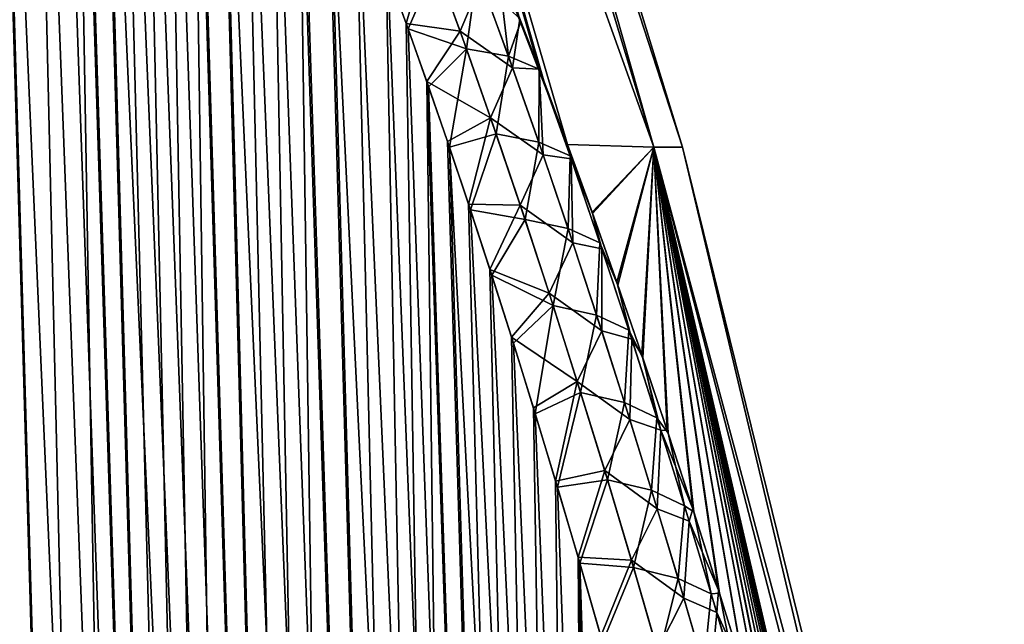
# Model space of a CAD drawing. Header units: metres. Extents: x -109 to 109, y -108 to 40.
# Tile 71 of 216: x -59.36 to -54.26, y -75.59 to -72.45. Entities that reach past the tile are written whole.
import ezdxf

# ---------------------------------------------------------------- set-up
doc = ezdxf.new("R2010")
doc.units = ezdxf.units.M
doc.layers.add('solid_K_24_42_18_000C86_XXX', color=7, linetype='CONTINUOUS')

msp = doc.modelspace()

# ---------------------------------------------------------------- linework, layer by layer
at = {"layer": 'solid_K_24_42_18_000C86_XXX'}
for points in [[(-56.520027, -73.101036, 4.900939), (-58.465542, -66.448959, 4.274245), (-59.083694, -66.448959, 6.339016)], [(-56.638195, -72.784981, 5.012457), (-56.520027, -73.101036, 4.900939), (-59.083694, -66.448959, 6.339016)], [(-56.666397, -72.710747, 5.039349), (-56.638195, -72.784981, 5.012457), (-59.083694, -66.448959, 6.339016)], [(-56.761398, -72.464005, 5.130645), (-56.666397, -72.710747, 5.039349), (-59.083694, -66.448959, 6.339016)], [(-56.882927, -72.156258, 5.249558), (-56.761398, -72.464005, 5.130645), (-59.083694, -66.448959, 6.339016)], [(-56.072777, -73.114449, -2.469737), (-58.465542, -66.448959, -4.274245), (-58.091278, -66.448959, -2.151671)], [(-56.666431, -72.710678, -5.039412), (-56.767063, -72.449486, -5.136169), (-58.465542, -66.448959, -4.274245)], [(-56.643753, -72.770332, -5.017775), (-56.666431, -72.710678, -5.039412), (-58.465542, -66.448959, -4.274245)], [(-56.520153, -73.1007, -4.901075), (-56.643753, -72.770332, -5.017775), (-58.465542, -66.448959, -4.274245)], [(-56.072777, -73.114449, -2.469737), (-56.520153, -73.1007, -4.901075), (-58.465542, -66.448959, -4.274245)], [(-56.072765, -73.114449, 2.46963), (-58.091278, -66.448959, 2.151671), (-58.465542, -66.448959, 4.274245)], [(-56.072765, -73.114449, 2.46963), (-58.465542, -66.448959, 4.274245), (-56.520027, -73.101036, 4.900939)], [(-56.072777, -73.114449, -2.469737), (-58.091278, -66.448959, -2.151671), (-57.965958, -66.448959)], [(-58.091278, -66.448959, 2.151671), (-55.924019, -73.114449), (-57.965958, -66.448959)], [(-56.072765, -73.114449, 2.46963), (-55.924019, -73.114449), (-58.091278, -66.448959, 2.151671)], [(-55.924019, -73.114449), (-56.072777, -73.114449, -2.469737), (-57.965958, -66.448959)], [(-58.977177, -102.831841, 10.116003), (-60.170582, -68.200897, 9.769221), (-60.320919, -68.267998, 10.050425)], [(-58.977177, -102.831841, 10.116003), (-60.017929, -68.180771, 9.498561), (-60.170582, -68.200897, 9.769221)], [(-58.977356, -102.831841, -10.116307), (-60.025311, -68.180893, -9.511346), (-59.865959, -68.203407, -9.242355)], [(-58.977356, -102.831841, -10.116307), (-59.408573, -102.810715, -10.906762), (-60.025311, -68.180893, -9.511346)], [(-58.508202, -102.810669, 9.34737), (-59.858932, -68.205345, 9.230804), (-60.017929, -68.180771, 9.498561)], [(-58.977177, -102.831841, 10.116003), (-58.508202, -102.810669, 9.34737), (-60.017929, -68.180771, 9.498561)], [(-58.977356, -102.831841, -10.116307), (-59.865959, -68.203407, -9.242355), (-59.696064, -68.273567, -8.969888)], [(-58.508202, -102.810669, 9.34737), (-59.689167, -68.277359, 8.959111), (-59.858932, -68.205345, 9.230804)], [(-59.408455, -102.81073, 10.906535), (-58.977177, -102.831841, 10.116003), (-60.320919, -68.267998, 10.050425)], [(-58.508415, -102.810684, -9.347705), (-59.696064, -68.273567, -8.969888), (-59.511509, -68.397972, -8.68886)], [(-58.508415, -102.810684, -9.347705), (-58.977356, -102.831841, -10.116307), (-59.696064, -68.273567, -8.969888)], [(-58.508202, -102.810669, 9.34737), (-59.504318, -68.404099, 8.678228), (-59.689167, -68.277359, 8.959111)], [(-58.508415, -102.810684, -9.347705), (-59.511509, -68.397972, -8.68886), (-59.309502, -68.586143, -8.397264)], [(-58.001713, -102.746971, 8.60115), (-59.301418, -68.595039, 8.385939), (-59.504318, -68.404099, 8.678228)], [(-58.508202, -102.810669, 9.34737), (-58.001713, -102.746971, 8.60115), (-59.504318, -68.404099, 8.678228)], [(-58.508415, -102.810684, -9.347705), (-59.309502, -68.586143, -8.397264), (-59.089336, -68.846848, -8.096493)], [(-58.001713, -102.746971, 8.60115), (-59.193039, -68.717232, 8.236071), (-59.301418, -68.595039, 8.385939)], [(-58.001713, -102.746971, 8.60115), (-59.080616, -68.858612, 8.084939), (-59.193039, -68.717232, 8.236071)], [(-58.001926, -102.747002, -8.601447), (-59.089336, -68.846848, -8.096493), (-58.973068, -69.006325, -7.944223)], [(-58.001926, -102.747002, -8.601447), (-58.508415, -102.810684, -9.347705), (-59.089336, -68.846848, -8.096493)], [(-58.001713, -102.746971, 8.60115), (-58.964039, -69.019096, 7.932566), (-59.080616, -68.858612, 8.084939)], [(-58.001926, -102.747002, -8.601447), (-58.973068, -69.006325, -7.944223), (-58.852791, -69.18557, -7.791102)], [(-57.457996, -102.640343, 7.878324), (-58.84375, -69.199806, 7.779777), (-58.964039, -69.019096, 7.932566)], [(-58.001713, -102.746971, 8.60115), (-57.457996, -102.640343, 7.878324), (-58.964039, -69.019096, 7.932566)], [(-58.001926, -102.747002, -8.601447), (-58.852791, -69.18557, -7.791102), (-58.728977, -69.385422, -7.637966)], [(-57.457996, -102.640343, 7.878324), (-58.719727, -69.400757, 7.626688), (-58.84375, -69.199806, 7.779777)], [(-58.001926, -102.747002, -8.601447), (-58.728977, -69.385422, -7.637966), (-58.60157, -69.605827, -7.48484)], [(-57.457996, -102.640343, 7.878324), (-58.592194, -69.622787, 7.473754), (-58.719727, -69.400757, 7.626688)], [(-58.001926, -102.747002, -8.601447), (-58.60157, -69.605827, -7.48484), (-58.470726, -69.84787, -7.332102)], [(-57.457996, -102.640343, 7.878324), (-58.461205, -69.865967, 7.321151), (-58.592194, -69.622787, 7.473754)], [(-57.458168, -102.640381, -7.878541), (-58.470726, -69.84787, -7.332102), (-58.336418, -70.111504, -7.179799)], [(-57.458168, -102.640381, -7.878541), (-58.001926, -102.747002, -8.601447), (-58.470726, -69.84787, -7.332102)], [(-57.457996, -102.640343, 7.878324), (-58.326817, -70.131119, 7.16909), (-58.461205, -69.865967, 7.321151)], [(-57.458168, -102.640381, -7.878541), (-58.336418, -70.111504, -7.179799), (-58.198769, -70.397873, -7.028229)], [(-56.87711, -102.490204, 7.179855), (-58.189095, -70.418518, 7.017741), (-58.326817, -70.131119, 7.16909)], [(-57.457996, -102.640343, 7.878324), (-56.87711, -102.490204, 7.179855), (-58.326817, -70.131119, 7.16909)], [(-57.458168, -102.640381, -7.878541), (-58.198769, -70.397873, -7.028229), (-58.05777, -70.70694, -6.87746)], [(-56.87711, -102.490204, 7.179855), (-58.048035, -70.728905, 6.867215), (-58.189095, -70.418518, 7.017741)], [(-57.458168, -102.640381, -7.878541), (-58.05777, -70.70694, -6.87746), (-57.913445, -71.039978, -6.727658)], [(-56.87711, -102.490204, 7.179855), (-57.903679, -71.062981, 6.717673), (-58.048035, -70.728905, 6.867215)], [(-56.877232, -102.490242, -7.179998), (-57.913445, -71.039978, -6.727658), (-57.7658, -71.397011, -6.57889)], [(-56.877232, -102.490242, -7.179998), (-57.458168, -102.640381, -7.878541), (-57.913445, -71.039978, -6.727658)], [(-56.87711, -102.490204, 7.179855), (-57.756008, -71.421219, 6.569177), (-57.903679, -71.062981, 6.717673)], [(-56.877232, -102.490242, -7.179998), (-57.7658, -71.397011, -6.57889), (-57.614826, -71.779472, -6.431291)], [(-56.25885, -102.295296, 6.506678), (-57.60503, -71.804802, 6.421864), (-57.756008, -71.421219, 6.569177)], [(-56.87711, -102.490204, 7.179855), (-56.25885, -102.295296, 6.506678), (-57.756008, -71.421219, 6.569177)], [(-56.877232, -102.490242, -7.179998), (-57.614826, -71.779472, -6.431291), (-57.460518, -72.187561, -6.284919)], [(-56.25885, -102.295296, 6.506678), (-57.450741, -72.213943, 6.275792), (-57.60503, -71.804802, 6.421864)], [(-57.240219, -72.070198, -5.991325), (-57.355797, -72.474518, -6.18809), (-57.460518, -72.187561, -6.284919)], [(-57.076996, -72.514023, -5.847058), (-57.355797, -72.474518, -6.18809), (-57.240219, -72.070198, -5.991325)], [(-57.076996, -72.514023, -5.847058), (-57.240219, -72.070198, -5.991325), (-56.968361, -72.25473, -5.563146)], [(-56.877232, -102.490242, -7.179998), (-57.460518, -72.187561, -6.284919), (-57.355797, -72.474518, -6.18809)], [(-57.203312, -72.169319, 5.958394), (-57.450741, -72.213943, 6.275792), (-57.346046, -72.501945, 6.179189)], [(-57.203312, -72.169319, 5.958394), (-57.346046, -72.501945, 6.179189), (-57.044464, -72.605049, 5.818915)], [(-57.203312, -72.169319, 5.958394), (-57.044464, -72.605049, 5.818915), (-56.988003, -72.202148, 5.579911)], [(-56.826447, -72.643326, 5.444464), (-56.882927, -72.156258, 5.249558), (-56.988003, -72.202148, 5.579911)], [(-56.826447, -72.643326, 5.444464), (-56.761398, -72.464005, 5.130645), (-56.882927, -72.156258, 5.249558)], [(-56.25885, -102.295296, 6.506678), (-57.346046, -72.501945, 6.179189), (-57.450741, -72.213943, 6.275792)], [(-57.044464, -72.605049, 5.818915), (-56.826447, -72.643326, 5.444464), (-56.988003, -72.202148, 5.579911)], [(-57.076996, -72.514023, -5.847058), (-56.968361, -72.25473, -5.563146), (-56.805031, -72.702942, -5.426735)], [(-56.805031, -72.702942, -5.426735), (-56.968361, -72.25473, -5.563146), (-56.767063, -72.449486, -5.136169)], [(-56.805031, -72.702942, -5.426735), (-56.767063, -72.449486, -5.136169), (-56.666431, -72.710678, -5.039412)], [(-56.877232, -102.490242, -7.179998), (-57.355797, -72.474518, -6.18809), (-57.249611, -72.774002, -6.091918)], [(-57.076996, -72.514023, -5.847058), (-57.249611, -72.774002, -6.091918), (-57.355797, -72.474518, -6.18809)], [(-56.826447, -72.643326, 5.444464), (-56.666397, -72.710747, 5.039349), (-56.761398, -72.464005, 5.130645)], [(-56.25885, -102.295296, 6.506678), (-57.23988, -72.801727, 6.083196), (-57.346046, -72.501945, 6.179189)], [(-57.044464, -72.605049, 5.818915), (-57.346046, -72.501945, 6.179189), (-57.23988, -72.801727, 6.083196)], [(-56.918625, -72.962265, -5.711298), (-57.249611, -72.774002, -6.091918), (-57.076996, -72.514023, -5.847058)], [(-56.918625, -72.962265, -5.711298), (-57.076996, -72.514023, -5.847058), (-56.805031, -72.702942, -5.426735)], [(-57.044464, -72.605049, 5.818915), (-57.23988, -72.801727, 6.083196), (-57.132248, -73.11396, 5.987875)], [(-57.044464, -72.605049, 5.818915), (-57.132248, -73.11396, 5.987875), (-56.890224, -73.04493, 5.687471)], [(-57.044464, -72.605049, 5.818915), (-56.890224, -73.04493, 5.687471), (-56.826447, -72.643326, 5.444464)], [(-56.890224, -73.04493, 5.687471), (-56.669704, -73.087776, 5.316899), (-56.826447, -72.643326, 5.444464)], [(-56.669704, -73.087776, 5.316899), (-56.666397, -72.710747, 5.039349), (-56.826447, -72.643326, 5.444464)], [(-56.918625, -72.962265, -5.711298), (-56.805031, -72.702942, -5.426735), (-56.646587, -73.154434, -5.298286)], [(-56.646587, -73.154434, -5.298286), (-56.805031, -72.702942, -5.426735), (-56.666431, -72.710678, -5.039412)], [(-56.507118, -73.159477, 4.91497), (-56.666397, -72.710747, 5.039349), (-56.669704, -73.087776, 5.316899)], [(-56.520153, -73.1007, -4.901075), (-56.666431, -72.710678, -5.039412), (-56.643753, -72.770332, -5.017775)], [(-56.501698, -73.175003, -4.910792), (-56.666431, -72.710678, -5.039412), (-56.520153, -73.1007, -4.901075)], [(-56.646587, -73.154434, -5.298286), (-56.666431, -72.710678, -5.039412), (-56.501698, -73.175003, -4.910792)], [(-56.507118, -73.159477, 4.91497), (-56.638195, -72.784981, 5.012457), (-56.666397, -72.710747, 5.039349)], [(-56.25893, -102.295326, -6.506762), (-57.249611, -72.774002, -6.091918), (-57.141945, -73.085548, -5.996386)], [(-56.918625, -72.962265, -5.711298), (-57.141945, -73.085548, -5.996386), (-57.249611, -72.774002, -6.091918)], [(-56.25893, -102.295326, -6.506762), (-56.877232, -102.490242, -7.179998), (-57.249611, -72.774002, -6.091918)], [(-56.25885, -102.295296, 6.506678), (-57.132248, -73.11396, 5.987875), (-57.23988, -72.801727, 6.083196)], [(-56.507118, -73.159477, 4.91497), (-56.520027, -73.101036, 4.900939), (-56.638195, -72.784981, 5.012457)], [(-56.918625, -72.962265, -5.711298), (-57.032818, -73.409996, -5.901567), (-57.141945, -73.085548, -5.996386)], [(-56.764763, -73.414345, -5.583231), (-57.032818, -73.409996, -5.901567), (-56.918625, -72.962265, -5.711298)], [(-56.764763, -73.414345, -5.583231), (-56.918625, -72.962265, -5.711298), (-56.646587, -73.154434, -5.298286)], [(-56.890224, -73.04493, 5.687471), (-57.132248, -73.11396, 5.987875), (-57.023167, -73.439476, 5.893296)], [(-56.890224, -73.04493, 5.687471), (-57.023167, -73.439476, 5.893296), (-56.740253, -73.488403, 5.563275)], [(-56.890224, -73.04493, 5.687471), (-56.740253, -73.488403, 5.563275), (-56.669704, -73.087776, 5.316899)], [(-56.25893, -102.295326, -6.506762), (-57.141945, -73.085548, -5.996386), (-57.032818, -73.409996, -5.901567)], [(-56.740253, -73.488403, 5.563275), (-56.51741, -73.53508, 5.196438), (-56.669704, -73.087776, 5.316899)], [(-56.507118, -73.159477, 4.91497), (-56.669704, -73.087776, 5.316899), (-56.51741, -73.53508, 5.196438)], [(-56.39304, -73.449982, -4.783429), (-56.520153, -73.1007, -4.901075), (-56.072777, -73.114449, -2.469737)], [(-56.501698, -73.175003, -4.910792), (-56.520153, -73.1007, -4.901075), (-56.39304, -73.449982, -4.783429)], [(-56.072765, -73.114449, 2.46963), (-56.520027, -73.101036, 4.900939), (-56.390396, -73.457336, 4.780986)], [(-56.507118, -73.159477, 4.91497), (-56.390396, -73.457336, 4.780986), (-56.520027, -73.101036, 4.900939)], [(-55.603306, -102.054413, 5.860334), (-57.023167, -73.439476, 5.893296), (-57.132248, -73.11396, 5.987875)], [(-56.25885, -102.295296, 6.506678), (-55.603306, -102.054413, 5.860334), (-57.132248, -73.11396, 5.987875)], [(-56.764763, -73.414345, -5.583231), (-56.646587, -73.154434, -5.298286), (-56.49271, -73.608856, -5.177113)], [(-56.49271, -73.608856, -5.177113), (-56.646587, -73.154434, -5.298286), (-56.501698, -73.175003, -4.910792)], [(-56.507118, -73.159477, 4.91497), (-56.51741, -73.53508, 5.196438), (-56.352806, -73.60952, 4.797953)], [(-56.507118, -73.159477, 4.91497), (-56.352806, -73.60952, 4.797953), (-56.390396, -73.457336, 4.780986)], [(-56.264244, -73.814034, -4.666932), (-56.39304, -73.449982, -4.783429), (-56.072777, -73.114449, -2.469737)], [(-56.072765, -73.114449, 2.46963), (-56.390396, -73.457336, 4.780986), (-56.25901, -73.82901, 4.66222)], [(-56.134636, -74.190315, -4.551859), (-56.264244, -73.814034, -4.666932), (-56.072777, -73.114449, -2.469737)], [(-56.072765, -73.114449, 2.46963), (-56.25901, -73.82901, 4.66222), (-56.129509, -74.205391, 4.547339)], [(-56.003597, -74.581017, -4.437713), (-56.134636, -74.190315, -4.551859), (-56.072777, -73.114449, -2.469737)], [(-56.072765, -73.114449, 2.46963), (-56.129509, -74.205391, 4.547339), (-55.998577, -74.596184, 4.433381)], [(-54.318432, -79.883408, -1.65402), (-56.072777, -73.114449, -2.469737), (-55.924019, -73.114449)], [(-55.871059, -74.987129, -4.324821), (-56.003597, -74.581017, -4.437713), (-56.072777, -73.114449, -2.469737)], [(-55.737064, -75.409119, -4.213333), (-55.871059, -74.987129, -4.324821), (-56.072777, -73.114449, -2.469737)], [(-55.601887, -75.846237, -4.102945), (-55.737064, -75.409119, -4.213333), (-56.072777, -73.114449, -2.469737)], [(-55.465458, -76.299507, -3.993922), (-55.601887, -75.846237, -4.102945), (-56.072777, -73.114449, -2.469737)], [(-55.36227, -76.650764, -3.913239), (-55.465458, -76.299507, -3.993922), (-56.072777, -73.114449, -2.469737)], [(-55.258396, -77.011848, -3.833525), (-55.36227, -76.650764, -3.913239), (-56.072777, -73.114449, -2.469737)], [(-55.15403, -77.382111, -3.754587), (-55.258396, -77.011848, -3.833525), (-56.072777, -73.114449, -2.469737)], [(-55.049137, -77.762062, -3.67654), (-55.15403, -77.382111, -3.754587), (-56.072777, -73.114449, -2.469737)], [(-54.943687, -78.152306, -3.599514), (-55.049137, -77.762062, -3.67654), (-56.072777, -73.114449, -2.469737)], [(-54.837643, -78.553444, -3.523645), (-54.943687, -78.152306, -3.599514), (-56.072777, -73.114449, -2.469737)], [(-54.731125, -78.965324, -3.448897), (-54.837643, -78.553444, -3.523645), (-56.072777, -73.114449, -2.469737)], [(-54.624336, -79.387367, -3.375131), (-54.731125, -78.965324, -3.448897), (-56.072777, -73.114449, -2.469737)], [(-54.570744, -79.602776, -3.338599), (-54.624336, -79.387367, -3.375131), (-56.072777, -73.114449, -2.469737)], [(-54.565365, -79.624527, -3.334953), (-54.570744, -79.602776, -3.338599), (-56.072777, -73.114449, -2.469737)], [(-54.506294, -79.865089, -3.295138), (-54.565365, -79.624527, -3.334953), (-56.072777, -73.114449, -2.469737)], [(-54.318432, -79.883408, -1.65402), (-54.506294, -79.865089, -3.295138), (-56.072777, -73.114449, -2.469737)], [(-56.072765, -73.114449, 2.46963), (-54.256847, -79.883408), (-55.924019, -73.114449)], [(-56.072765, -73.114449, 2.46963), (-54.318424, -79.883408, 1.653949), (-54.256847, -79.883408)], [(-56.072765, -73.114449, 2.46963), (-54.506203, -79.865471, 3.295076), (-54.318424, -79.883408, 1.653949)], [(-56.072765, -73.114449, 2.46963), (-54.563435, -79.632339, 3.333645), (-54.506203, -79.865471, 3.295076)], [(-56.072765, -73.114449, 2.46963), (-54.570583, -79.603424, 3.338491), (-54.563435, -79.632339, 3.333645)], [(-56.072765, -73.114449, 2.46963), (-54.620575, -79.402412, 3.372555), (-54.570583, -79.603424, 3.338491)], [(-56.072765, -73.114449, 2.46963), (-54.727253, -78.980453, 3.446196), (-54.620575, -79.402412, 3.372555)], [(-56.072765, -73.114449, 2.46963), (-54.833664, -78.568649, 3.520818), (-54.727253, -78.980453, 3.446196)], [(-56.072765, -73.114449, 2.46963), (-54.939606, -78.167572, 3.59656), (-54.833664, -78.568649, 3.520818)], [(-56.072765, -73.114449, 2.46963), (-55.044956, -77.777374, 3.673456), (-54.939606, -78.167572, 3.59656)], [(-56.072765, -73.114449, 2.46963), (-55.149746, -77.397461, 3.751373), (-55.044956, -77.777374, 3.673456)], [(-56.072765, -73.114449, 2.46963), (-55.254017, -77.027222, 3.830179), (-55.149746, -77.397461, 3.751373)], [(-56.072765, -73.114449, 2.46963), (-55.3578, -76.666153, 3.909762), (-55.254017, -77.027222, 3.830179)], [(-56.072765, -73.114449, 2.46963), (-55.460896, -76.314888, 3.990313), (-55.3578, -76.666153, 3.909762)], [(-56.072765, -73.114449, 2.46963), (-55.597206, -75.861588, 4.09916), (-55.460896, -76.314888, 3.990313)], [(-56.072765, -73.114449, 2.46963), (-55.732269, -75.424416, 4.209369), (-55.597206, -75.861588, 4.09916)], [(-56.072765, -73.114449, 2.46963), (-55.86615, -75.002373, 4.320675), (-55.732269, -75.424416, 4.209369)], [(-56.072765, -73.114449, 2.46963), (-55.998577, -74.596184, 4.433381), (-55.86615, -75.002373, 4.320675)], [(-54.256847, -79.883408), (-54.318432, -79.883408, -1.65402), (-55.924019, -73.114449)], [(-56.34222, -73.640968, -4.790036), (-56.501698, -73.175003, -4.910792), (-56.39304, -73.449982, -4.783429)], [(-56.49271, -73.608856, -5.177113), (-56.501698, -73.175003, -4.910792), (-56.34222, -73.640968, -4.790036)], [(-56.25893, -102.295326, -6.506762), (-57.032818, -73.409996, -5.901567), (-56.922241, -73.748032, -5.807519)], [(-56.764763, -73.414345, -5.583231), (-56.922241, -73.748032, -5.807519), (-57.032818, -73.409996, -5.901567)], [(-56.615135, -73.869835, -5.462218), (-56.922241, -73.748032, -5.807519), (-56.764763, -73.414345, -5.583231)], [(-56.615135, -73.869835, -5.462218), (-56.764763, -73.414345, -5.583231), (-56.49271, -73.608856, -5.177113)], [(-55.603306, -102.054413, 5.860334), (-56.912624, -73.77774, 5.799428), (-57.023167, -73.439476, 5.893296)], [(-56.740253, -73.488403, 5.563275), (-57.023167, -73.439476, 5.893296), (-56.912624, -73.77774, 5.799428)], [(-56.34222, -73.640968, -4.790036), (-56.39304, -73.449982, -4.783429), (-56.264244, -73.814034, -4.666932)], [(-56.352806, -73.60952, 4.797953), (-56.25901, -73.82901, 4.66222), (-56.390396, -73.457336, 4.780986)], [(-56.740253, -73.488403, 5.563275), (-56.912624, -73.77774, 5.799428), (-56.594284, -73.935051, 5.44572)], [(-56.740253, -73.488403, 5.563275), (-56.594284, -73.935051, 5.44572), (-56.51741, -73.53508, 5.196438)], [(-56.594284, -73.935051, 5.44572), (-56.369297, -73.984962, 5.082508), (-56.51741, -73.53508, 5.196438)], [(-56.352806, -73.60952, 4.797953), (-56.51741, -73.53508, 5.196438), (-56.369297, -73.984962, 5.082508)], [(-56.615135, -73.869835, -5.462218), (-56.49271, -73.608856, -5.177113), (-56.343082, -74.065872, -5.062556)], [(-56.343082, -74.065872, -5.062556), (-56.49271, -73.608856, -5.177113), (-56.34222, -73.640968, -4.790036)], [(-56.352806, -73.60952, 4.797953), (-56.369297, -73.984962, 5.082508), (-56.202793, -74.061615, 4.687317)], [(-56.352806, -73.60952, 4.797953), (-56.202793, -74.061615, 4.687317), (-56.25901, -73.82901, 4.66222)], [(-56.343082, -74.065872, -5.062556), (-56.34222, -73.640968, -4.790036), (-56.187302, -74.109093, -4.676028)], [(-56.187302, -74.109093, -4.676028), (-56.34222, -73.640968, -4.790036), (-56.264244, -73.814034, -4.666932)], [(-56.25893, -102.295326, -6.506762), (-56.922241, -73.748032, -5.807519), (-56.8102, -74.099068, -5.714212)], [(-56.615135, -73.869835, -5.462218), (-56.8102, -74.099068, -5.714212), (-56.922241, -73.748032, -5.807519)], [(-55.603306, -102.054413, 5.860334), (-56.800636, -74.129303, 5.706333), (-56.912624, -73.77774, 5.799428)], [(-56.594284, -73.935051, 5.44572), (-56.912624, -73.77774, 5.799428), (-56.800636, -74.129303, 5.706333)], [(-56.187302, -74.109093, -4.676028), (-56.264244, -73.814034, -4.666932), (-56.134636, -74.190315, -4.551859)], [(-56.469467, -74.328323, -5.347632), (-56.8102, -74.099068, -5.714212), (-56.615135, -73.869835, -5.462218)], [(-56.469467, -74.328323, -5.347632), (-56.615135, -73.869835, -5.462218), (-56.343082, -74.065872, -5.062556)], [(-56.202793, -74.061615, 4.687317), (-56.129509, -74.205391, 4.547339), (-56.25901, -73.82901, 4.66222)], [(-56.594284, -73.935051, 5.44572), (-56.800636, -74.129303, 5.706333), (-56.687244, -74.495224, 5.614107)], [(-56.594284, -73.935051, 5.44572), (-56.687244, -74.495224, 5.614107), (-56.452103, -74.38456, 5.334289)], [(-56.594284, -73.935051, 5.44572), (-56.452103, -74.38456, 5.334289), (-56.369297, -73.984962, 5.082508)], [(-56.452103, -74.38456, 5.334289), (-56.225109, -74.437141, 4.974565), (-56.369297, -73.984962, 5.082508)], [(-56.202793, -74.061615, 4.687317), (-56.369297, -73.984962, 5.082508), (-56.225109, -74.437141, 4.974565)], [(-56.469467, -74.328323, -5.347632), (-56.343082, -74.065872, -5.062556), (-56.197437, -74.525185, -4.954037)], [(-56.197437, -74.525185, -4.954037), (-56.343082, -74.065872, -5.062556), (-56.187302, -74.109093, -4.676028)], [(-56.202793, -74.061615, 4.687317), (-56.225109, -74.437141, 4.974565), (-56.056793, -74.515541, 4.5825)], [(-56.202793, -74.061615, 4.687317), (-56.056793, -74.515541, 4.5825), (-56.129509, -74.205391, 4.547339)], [(-56.25893, -102.295326, -6.506762), (-56.8102, -74.099068, -5.714212), (-56.696728, -74.463959, -5.621729)], [(-56.469467, -74.328323, -5.347632), (-56.696728, -74.463959, -5.621729), (-56.8102, -74.099068, -5.714212)], [(-55.603306, -102.054413, 5.860334), (-56.687244, -74.495224, 5.614107), (-56.800636, -74.129303, 5.706333)], [(-56.197437, -74.525185, -4.954037), (-56.187302, -74.109093, -4.676028), (-56.036652, -74.579155, -4.568199)], [(-56.036652, -74.579155, -4.568199), (-56.187302, -74.109093, -4.676028), (-56.134636, -74.190315, -4.551859)], [(-56.036652, -74.579155, -4.568199), (-56.134636, -74.190315, -4.551859), (-56.003597, -74.581017, -4.437713)], [(-56.056793, -74.515541, 4.5825), (-55.998577, -74.596184, 4.433381), (-56.129509, -74.205391, 4.547339)], [(-56.469467, -74.328323, -5.347632), (-56.58186, -74.843643, -5.530158), (-56.696728, -74.463959, -5.621729)], [(-56.327538, -74.789474, -5.238956), (-56.58186, -74.843643, -5.530158), (-56.469467, -74.328323, -5.347632)], [(-56.327538, -74.789474, -5.238956), (-56.469467, -74.328323, -5.347632), (-56.197437, -74.525185, -4.954037)], [(-56.452103, -74.38456, 5.334289), (-56.687244, -74.495224, 5.614107), (-56.57243, -74.875145, 5.522726)], [(-56.452103, -74.38456, 5.334289), (-56.57243, -74.875145, 5.522726), (-56.313484, -74.836586, 5.228476)], [(-56.452103, -74.38456, 5.334289), (-56.313484, -74.836586, 5.228476), (-56.225109, -74.437141, 4.974565)], [(-56.313484, -74.836586, 5.228476), (-56.084606, -74.891373, 4.872106), (-56.225109, -74.437141, 4.974565)], [(-56.056793, -74.515541, 4.5825), (-56.225109, -74.437141, 4.974565), (-56.084606, -74.891373, 4.872106)], [(-56.25893, -102.295326, -6.506762), (-56.696728, -74.463959, -5.621729), (-56.58186, -74.843643, -5.530158)], [(-55.603306, -102.054413, 5.860334), (-56.57243, -74.875145, 5.522726), (-56.687244, -74.495224, 5.614107)], [(-56.327538, -74.789474, -5.238956), (-56.197437, -74.525185, -4.954037), (-56.055569, -74.986595, -4.851121)], [(-56.055569, -74.986595, -4.851121), (-56.197437, -74.525185, -4.954037), (-56.036652, -74.579155, -4.568199)], [(-56.056793, -74.515541, 4.5825), (-56.084606, -74.891373, 4.872106), (-55.914574, -74.971138, 4.483043)], [(-56.056793, -74.515541, 4.5825), (-55.914574, -74.971138, 4.483043), (-55.998577, -74.596184, 4.433381)], [(-56.055569, -74.986595, -4.851121), (-56.036652, -74.579155, -4.568199), (-55.890049, -75.051003, -4.46609)], [(-56.036652, -74.579155, -4.568199), (-56.003597, -74.581017, -4.437713), (-55.871059, -74.987129, -4.324821)], [(-55.890049, -75.051003, -4.46609), (-56.036652, -74.579155, -4.568199), (-55.871059, -74.987129, -4.324821)], [(-55.914574, -74.971138, 4.483043), (-55.86615, -75.002373, 4.320675), (-55.998577, -74.596184, 4.433381)], [(-56.327538, -74.789474, -5.238956), (-56.465557, -75.23748, -5.439445), (-56.58186, -74.843643, -5.530158)], [(-56.189171, -75.253044, -5.135782), (-56.465557, -75.23748, -5.439445), (-56.327538, -74.789474, -5.238956)], [(-56.189171, -75.253044, -5.135782), (-56.327538, -74.789474, -5.238956), (-56.055569, -74.986595, -4.851121)], [(-56.25893, -102.295326, -6.506762), (-56.58186, -74.843643, -5.530158), (-56.465557, -75.23748, -5.439445)], [(-56.313484, -74.836586, 5.228476), (-56.57243, -74.875145, 5.522726), (-56.456211, -75.26931, 5.432228)], [(-56.313484, -74.836586, 5.228476), (-56.456211, -75.26931, 5.432228), (-56.178257, -75.290894, 5.127875)], [(-56.313484, -74.836586, 5.228476), (-56.178257, -75.290894, 5.127875), (-56.084606, -74.891373, 4.872106)], [(-55.603306, -102.054413, 5.860334), (-56.456211, -75.26931, 5.432228), (-56.57243, -74.875145, 5.522726)], [(-56.178257, -75.290894, 5.127875), (-55.947617, -75.347488, 4.774759), (-56.084606, -74.891373, 4.872106)], [(-55.914574, -74.971138, 4.483043), (-56.084606, -74.891373, 4.872106), (-55.947617, -75.347488, 4.774759)], [(-56.189171, -75.253044, -5.135782), (-56.055569, -74.986595, -4.851121), (-55.917282, -75.449913, -4.753397)], [(-55.917282, -75.449913, -4.753397), (-56.055569, -74.986595, -4.851121), (-55.890049, -75.051003, -4.46609)], [(-55.914574, -74.971138, 4.483043), (-55.947617, -75.347488, 4.774759), (-55.775959, -75.428268, 4.388582)], [(-55.914574, -74.971138, 4.483043), (-55.775959, -75.428268, 4.388582), (-55.86615, -75.002373, 4.320675)], [(-55.890049, -75.051003, -4.46609), (-55.871059, -74.987129, -4.324821), (-55.737064, -75.409119, -4.213333)], [(-55.917282, -75.449913, -4.753397), (-55.890049, -75.051003, -4.46609), (-55.747261, -75.524467, -4.369248)], [(-55.747261, -75.524467, -4.369248), (-55.890049, -75.051003, -4.46609), (-55.737064, -75.409119, -4.213333)], [(-55.775959, -75.428268, 4.388582), (-55.732269, -75.424416, 4.209369), (-55.86615, -75.002373, 4.320675)], [(-55.603352, -102.054428, -5.860377), (-56.465557, -75.23748, -5.439445), (-56.347881, -75.646248, -5.349685)], [(-56.189171, -75.253044, -5.135782), (-56.347881, -75.646248, -5.349685), (-56.465557, -75.23748, -5.439445)], [(-55.603352, -102.054428, -5.860377), (-56.25893, -102.295326, -6.506762), (-56.465557, -75.23748, -5.439445)], [(-56.054195, -75.718788, -5.037706), (-56.347881, -75.646248, -5.349685), (-56.189171, -75.253044, -5.135782)], [(-56.054195, -75.718788, -5.037706), (-56.189171, -75.253044, -5.135782), (-55.917282, -75.449913, -4.753397)], [(-55.603306, -102.054413, 5.860334), (-56.338657, -75.678955, 5.342746), (-56.456211, -75.26931, 5.432228)], [(-56.178257, -75.290894, 5.127875), (-56.456211, -75.26931, 5.432228), (-56.338657, -75.678955, 5.342746)], [(-56.178257, -75.290894, 5.127875), (-56.338657, -75.678955, 5.342746), (-56.046272, -75.747276, 5.032149)], [(-56.178257, -75.290894, 5.127875), (-56.046272, -75.747276, 5.032149), (-55.947617, -75.347488, 4.774759)], [(-56.046272, -75.747276, 5.032149), (-55.81398, -75.805321, 4.682172), (-55.947617, -75.347488, 4.774759)], [(-55.775959, -75.428268, 4.388582), (-55.947617, -75.347488, 4.774759), (-55.81398, -75.805321, 4.682172)], [(-55.747261, -75.524467, -4.369248), (-55.737064, -75.409119, -4.213333), (-55.601887, -75.846237, -4.102945)], [(-56.054195, -75.718788, -5.037706), (-55.917282, -75.449913, -4.753397), (-55.782398, -75.914948, -4.660467)], [(-55.782398, -75.914948, -4.660467), (-55.917282, -75.449913, -4.753397), (-55.747261, -75.524467, -4.369248)], [(-55.775959, -75.428268, 4.388582), (-55.81398, -75.805321, 4.682172), (-55.64077, -75.886803, 4.298758)], [(-55.775959, -75.428268, 4.388582), (-55.64077, -75.886803, 4.298758), (-55.732269, -75.424416, 4.209369)], [(-55.64077, -75.886803, 4.298758), (-55.597206, -75.861588, 4.09916), (-55.732269, -75.424416, 4.209369)], [(-55.782398, -75.914948, -4.660467), (-55.747261, -75.524467, -4.369248), (-55.608089, -75.999397, -4.277274)], [(-55.608089, -75.999397, -4.277274), (-55.747261, -75.524467, -4.369248), (-55.601887, -75.846237, -4.102945)]]:
    msp.add_3dface(points, dxfattribs=at)

doc.saveas('drawing.dxf')
